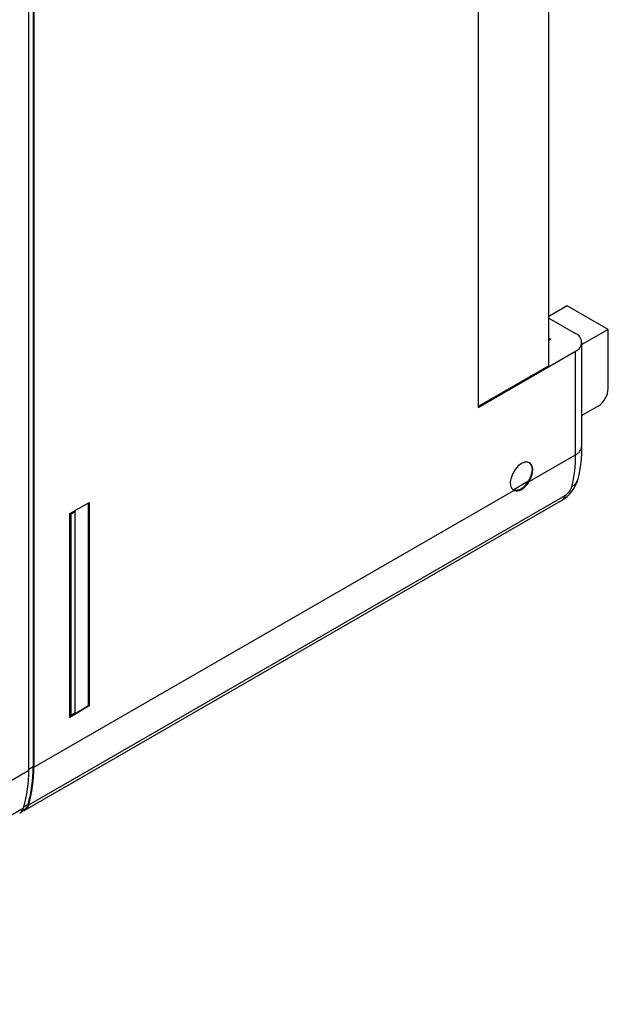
# Model space of a CAD drawing. Header units: millimetres. Extents: x 0 to 1397, y 0 to 1080.
# Tile 16 of 19: x 1061 to 1162, y 622 to 792. Entities that reach past the tile are written whole.
import ezdxf

# ---------------------------------------------------------------- set-up
doc = ezdxf.new("R2010")
doc.units = ezdxf.units.MM
doc.header["$LTSCALE"] = 5

msp = doc.modelspace()

# ---------------------------------------------------------------- linework, layer by layer
for p, q in [((1063.04, 855.22), (1063.04, 663.06)), ((1063.15, 855.21), (1063.15, 663)), ((1062.27, 662.49), (1062.27, 854.28)), ((1151.96, 732.26), (1151.96, 817.91)), ((1139.76, 810.87), (1139.76, 725.09)), ((1155.14, 742.64), (1151.96, 740.8)), ((1162.21, 738.55), (1155.14, 742.64)), ((1151.96, 740.5), (1156.56, 737.85)), ((1162.21, 738.55), (1157.65, 735.92)), ((1162.21, 728.35), (1162.21, 738.55)), ((1151.96, 737.03), (1152.28, 736.85)), ((1152.28, 736.85), (1151.96, 736.65)), ((1157.65, 718.45), (1157.65, 736.32)), ((1139.76, 725.09), (1156.56, 734.79)), ((1156.56, 716.92), (1156.56, 734.79)), ((1151.96, 732.26), (1139.76, 725.22)), ((1160.44, 725.29), (1157.65, 723.67)), ((1148.58, 712.31), (1156.56, 716.92)), ((1148.47, 712.38), (1145.8, 710.84)), ((1063.15, 663), (1145.91, 710.77)), ((1147.13, 711), (1147.24, 710.93)), ((1061.6, 655.6), (1154.12, 709.01)), ((1062.27, 656.51), (1154.79, 709.92)), ((1069.34, 706.81), (1072.7, 708.68)), ((1072.58, 673.65), (1072.58, 708.62)), ((1072.7, 708.68), (1072.7, 673.58)), ((1069.34, 671.57), (1069.34, 706.81)), ((1070.26, 707.2), (1069.39, 706.7)), ((1069.39, 706.7), (1069.39, 672)), ((1069.52, 706.64), (1069.39, 706.7)), ((1070.22, 707.05), (1069.52, 706.64)), ((1069.52, 706.64), (1069.52, 671.94)), ((1070.26, 707.2), (1070.22, 707.05)), ((1070.22, 707.05), (1070.22, 672.35)), ((1070.26, 672.5), (1070.26, 707.2)), ((1069.34, 671.71), (1072.58, 673.65)), ((1072.7, 673.58), (1069.34, 671.57)), ((1072.58, 673.65), (1072.7, 673.58)), ((1069.52, 671.94), (1069.39, 672)), ((1070.22, 672.35), (1069.52, 671.94)), ((1070.26, 672.5), (1070.22, 672.35)), ((1003.58, 628.6), (1062.27, 662.49)), ((1063.04, 663.06), (1062.27, 662.61)), ((1002.69, 622.12), (1061.38, 656)), ((1061.18, 655.54), (1061.52, 655.74)), ((1062.16, 656.61), (1061.44, 656.19))]:
    msp.add_line(p, q)
at = {"flags": 128}
for points in [[(1147.24, 715.42), (1146.67, 714.99), (1146.15, 714.4), (1145.73, 713.7), (1145.44, 712.96), (1145.31, 712.24), (1145.35, 711.59), (1145.55, 711.09), (1145.91, 710.77)], [(1148.58, 712.31), (1148.94, 713.04), (1149.14, 713.79), (1149.18, 714.47), (1149.05, 715.05), (1148.76, 715.46), (1148.34, 715.66), (1147.82, 715.65), (1147.24, 715.42)], [(1148.56, 715.59), (1148.65, 715.52), (1148.94, 715.11), (1149.07, 714.54), (1149.03, 713.85), (1148.82, 713.11), (1148.47, 712.38)], [(1147.13, 711), (1146.41, 710.74), (1145.8, 710.84)]]:
    msp.add_lwpolyline(points, dxfattribs=at)
for centre, radius, start, end in [((1155.97, 736.32), 1.64, 290.7834, 69.2166), ((1158.37, 728.52), 3.84, 302.6055, 357.3945), ((1133.19, 716.74), 23.37, 346.8716, 0.4245), ((1155.78, 718.63), 1.89, 294.3747, 354.3052), ((1133.66, 718.27), 24, 346.7419, 0.4148), ((1145.06, 714.35), 3.93, 301.6343, 329.9548), ((1145.18, 714.28), 3.93, 301.6352, 329.9558), ((1150.89, 714.5), 6.37, 300.5486, 344.2222), ((1154.97, 713.31), 2.12, 297.46, 345.1211), ((1146.41, 712.18), 1.49, 250.3472, 303.5531), ((1153.36, 712.21), 2.7, 301.972, 343.3627), ((1153.35, 710.28), 1.48, 301.3436, 345.9869), ((1039.85, 662.24), 22.42, 343.8422, 0.6364), ((1040.74, 662.81), 22.3, 343.8422, 0.6364), ((1040.73, 662.75), 22.42, 343.8422, 0.6364), ((1059.95, 656.36), 1.48, 301.3436, 345.9869), ((1060.9, 656.83), 1.41, 278.5462, 346.7458), ((1060.78, 656.95), 1.42, 301.3436, 345.9869)]:
    msp.add_arc(centre, radius, start, end)

doc.saveas('drawing.dxf')
